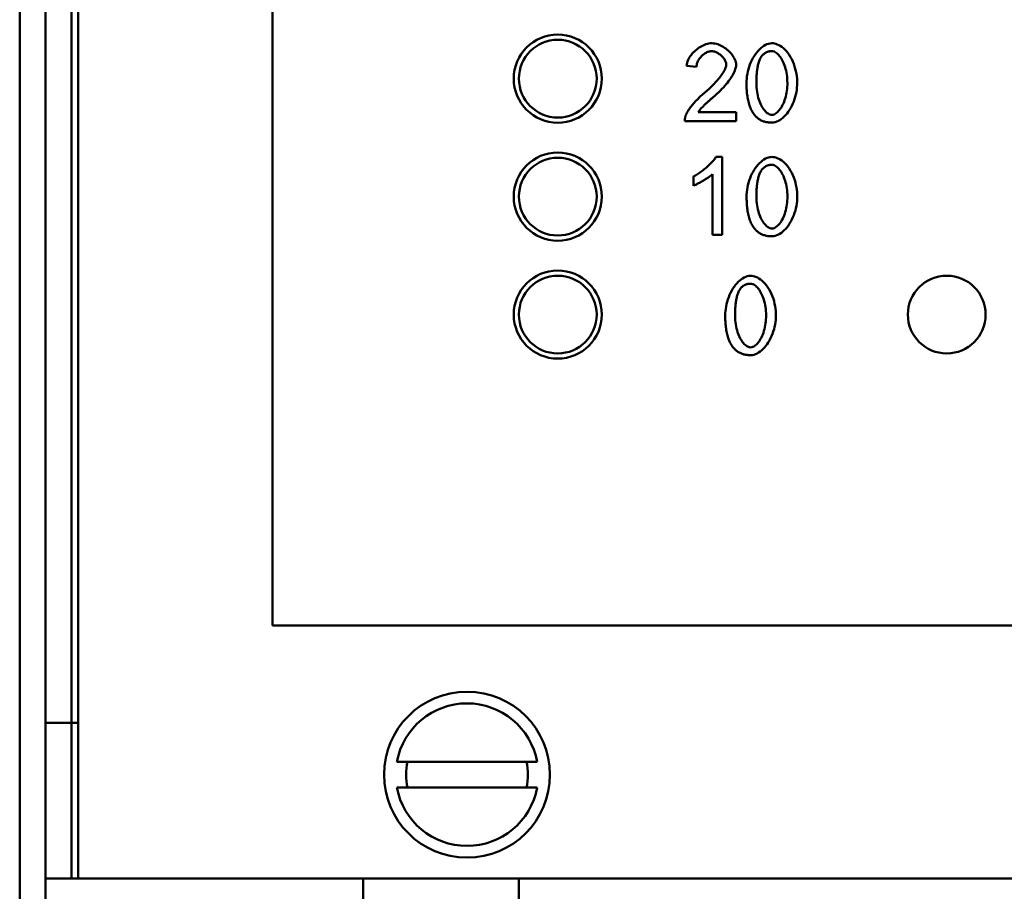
# Model space of a CAD drawing. Header units: millimetres. Extents: x 198383 to 706415, y -768832 to -310514.
# Tile 8 of 40: x 204100 to 204302, y -369679 to -369501. Entities that reach past the tile are written whole.
import ezdxf

# ---------------------------------------------------------------- set-up
doc = ezdxf.new("R2010")
doc.units = ezdxf.units.MM
doc.layers.add('Sichtbare Kanten(DIN)', color=7, linetype='Continuous', lineweight=50)
doc.layers.add('Sichtbare tangentiale Kanten(DIN)', color=7, linetype='Continuous', lineweight=50)

msp = doc.modelspace()

# ---------------------------------------------------------------- linework, layer by layer
at = {"layer": 'Sichtbare Kanten(DIN)'}
for p, q in [((204105.487, -370218.206), (204105.487, -369092.724)), ((204112.123, -369092.724), (204112.123, -369676.701)), ((204151.939, -369624.939), (204151.939, -369144.486)), ((204238.73, -369510.48), (204236.715, -369510.274)), ((204239.07, -369519.779), (204246.876, -369519.779)), ((204246.876, -369519.779), (204246.876, -369521.66)), ((204246.876, -369521.66), (204236.351, -369521.66)), ((204242.716, -369528.953), (204243.978, -369528.953)), ((204243.978, -369528.953), (204243.978, -369544.94)), ((204238.115, -369534.84), (204238.115, -369532.947)), ((204242.024, -369544.94), (204242.024, -369532.485)), ((204243.978, -369544.94), (204242.024, -369544.94)), ((204441.937, -369624.939), (204151.939, -369624.939)), ((204177.4, -369652.811), (204206.112, -369652.811)), ((204206.112, -369658.12), (204177.4, -369658.12)), ((204105.487, -369676.701), (204110.796, -369676.701)), ((204110.796, -369676.701), (204112.123, -369676.701)), ((204112.123, -369676.701), (204442.6, -369676.701)), ((204170.52, -369682.009), (204170.52, -369676.701)), ((204202.374, -369676.701), (204202.374, -369682.009))]:
    msp.add_line(p, q, dxfattribs=at)
at = {"layer": 'Sichtbare Kanten(DIN)', "flags": 128}
for points in [[(204236.715, -369510.274), (204236.758, -369509.969), (204236.828, -369509.669), (204236.923, -369509.376), (204237.04, -369509.09), (204237.176, -369508.813), (204237.33, -369508.543), (204237.5, -369508.281), (204237.684, -369508.029), (204237.881, -369507.787), (204238.088, -369507.556), (204238.306, -369507.335), (204238.536, -369507.123), (204238.776, -369506.922), (204239.025, -369506.731), (204239.283, -369506.552), (204239.548, -369506.387), (204239.819, -369506.236), (204240.096, -369506.1), (204240.382, -369505.979), (204240.673, -369505.875), (204240.97, -369505.791), (204241.272, -369505.727), (204241.578, -369505.687), (204241.886, -369505.673)], [(204241.886, -369505.673), (204242.193, -369505.688), (204242.497, -369505.729), (204242.798, -369505.796), (204243.092, -369505.883), (204243.381, -369505.99), (204243.665, -369506.115), (204243.943, -369506.256), (204244.213, -369506.412), (204244.475, -369506.581), (204244.727, -369506.761), (204244.969, -369506.951), (204245.202, -369507.152), (204245.424, -369507.361), (204245.634, -369507.578), (204245.831, -369507.801), (204246.015, -369508.03), (204246.183, -369508.264), (204246.336, -369508.501), (204246.475, -369508.748), (204246.598, -369509.003), (204246.7, -369509.265), (204246.78, -369509.535), (204246.833, -369509.812), (204246.851, -369510.092)], [(204248.976, -369513.806), (204248.987, -369513.354), (204249.019, -369512.892), (204249.074, -369512.421), (204249.151, -369511.946), (204249.25, -369511.466), (204249.372, -369510.987), (204249.517, -369510.508), (204249.684, -369510.034), (204249.872, -369509.572), (204250.077, -369509.128), (204250.3, -369508.702), (204250.54, -369508.298), (204250.794, -369507.915), (204251.063, -369507.556), (204251.345, -369507.222), (204251.637, -369506.917), (204251.934, -369506.645), (204252.235, -369506.406), (204252.539, -369506.2), (204252.844, -369506.026), (204253.16, -369505.882), (204253.489, -369505.771), (204253.827, -369505.699), (204254.171, -369505.673)], [(204254.171, -369505.673), (204254.419, -369505.687), (204254.685, -369505.731), (204254.967, -369505.806), (204255.261, -369505.912), (204255.566, -369506.051), (204255.879, -369506.224), (204256.196, -369506.434), (204256.514, -369506.682), (204256.828, -369506.966), (204257.136, -369507.287), (204257.435, -369507.648), (204257.723, -369508.049), (204257.996, -369508.488), (204258.243, -369508.947), (204258.463, -369509.421), (204258.657, -369509.907), (204258.825, -369510.402), (204258.969, -369510.902), (204259.09, -369511.403), (204259.187, -369511.903), (204259.261, -369512.396), (204259.313, -369512.88), (204259.344, -369513.351), (204259.355, -369513.806)], [(204241.838, -369507.287), (204241.639, -369507.298), (204241.443, -369507.329), (204241.249, -369507.378), (204241.06, -369507.442), (204240.876, -369507.52), (204240.696, -369507.61), (204240.521, -369507.711), (204240.352, -369507.822), (204240.19, -369507.941), (204240.034, -369508.068), (204239.883, -369508.203), (204239.739, -369508.346), (204239.6, -369508.496), (204239.469, -369508.653), (204239.347, -369508.815), (204239.233, -369508.982), (204239.128, -369509.153), (204239.034, -369509.33), (204238.949, -369509.512), (204238.876, -369509.698), (204238.816, -369509.889), (204238.771, -369510.084), (204238.741, -369510.281), (204238.73, -369510.48)], [(204244.836, -369510.043), (204244.826, -369509.884), (204244.799, -369509.726), (204244.756, -369509.572), (204244.701, -369509.42), (204244.633, -369509.267), (204244.552, -369509.114), (204244.459, -369508.961), (204244.354, -369508.809), (204244.24, -369508.66), (204244.117, -369508.514), (204243.987, -369508.374), (204243.849, -369508.239), (204243.706, -369508.11), (204243.557, -369507.988), (204243.404, -369507.874), (204243.248, -369507.768), (204243.087, -369507.67), (204242.92, -369507.579), (204242.749, -369507.498), (204242.574, -369507.428), (204242.395, -369507.37), (204242.211, -369507.326), (204242.025, -369507.297), (204241.838, -369507.287)], [(204254.147, -369507.287), (204254.041, -369507.289), (204253.935, -369507.295), (204253.83, -369507.304), (204253.726, -369507.317), (204253.622, -369507.334), (204253.519, -369507.356), (204253.418, -369507.382), (204253.317, -369507.412), (204253.217, -369507.446), (204253.118, -369507.486), (204253.022, -369507.529), (204252.928, -369507.577), (204252.836, -369507.629), (204252.747, -369507.685), (204252.66, -369507.745), (204252.575, -369507.809), (204252.493, -369507.876), (204252.414, -369507.947), (204252.338, -369508.021), (204252.264, -369508.097), (204252.194, -369508.177), (204252.126, -369508.258), (204252.061, -369508.342), (204251.998, -369508.429)], [(204257.34, -369513.806), (204257.331, -369513.35), (204257.307, -369512.906), (204257.267, -369512.476), (204257.213, -369512.059), (204257.145, -369511.657), (204257.065, -369511.269), (204256.973, -369510.896), (204256.869, -369510.539), (204256.755, -369510.198), (204256.632, -369509.874), (204256.5, -369509.566), (204256.361, -369509.275), (204256.214, -369509.003), (204256.062, -369508.748), (204255.903, -369508.512), (204255.741, -369508.296), (204255.575, -369508.099), (204255.405, -369507.922), (204255.226, -369507.759), (204255.033, -369507.61), (204254.829, -369507.482), (204254.612, -369507.381), (204254.383, -369507.312), (204254.147, -369507.287)], [(204240.43, -369515.773), (204240.703, -369515.543), (204240.971, -369515.311), (204241.232, -369515.078), (204241.486, -369514.843), (204241.734, -369514.607), (204241.974, -369514.371), (204242.206, -369514.136), (204242.431, -369513.901), (204242.648, -369513.667), (204242.856, -369513.435), (204243.056, -369513.204), (204243.246, -369512.976), (204243.427, -369512.752), (204243.599, -369512.53), (204243.766, -369512.306), (204243.931, -369512.073), (204244.091, -369511.834), (204244.244, -369511.591), (204244.386, -369511.346), (204244.515, -369511.101), (204244.632, -369510.849), (204244.732, -369510.588), (204244.805, -369510.321), (204244.836, -369510.043)], [(204246.851, -369510.092), (204246.845, -369510.242), (204246.825, -369510.409), (204246.79, -369510.59), (204246.741, -369510.786), (204246.676, -369510.997), (204246.595, -369511.221), (204246.497, -369511.458), (204246.383, -369511.708), (204246.25, -369511.97), (204246.1, -369512.243), (204245.93, -369512.528), (204245.742, -369512.823), (204245.536, -369513.124), (204245.313, -369513.432), (204245.074, -369513.744), (204244.818, -369514.061), (204244.544, -369514.382), (204244.254, -369514.707), (204243.947, -369515.036), (204243.622, -369515.368), (204243.281, -369515.703), (204242.922, -369516.04), (204242.547, -369516.379), (204242.153, -369516.72)], [(204251.998, -369508.429), (204251.889, -369508.598), (204251.79, -369508.776), (204251.701, -369508.96), (204251.62, -369509.149), (204251.547, -369509.34), (204251.482, -369509.531), (204251.424, -369509.725), (204251.369, -369509.925), (204251.319, -369510.131), (204251.273, -369510.344), (204251.231, -369510.563), (204251.193, -369510.787), (204251.158, -369511.016), (204251.127, -369511.251), (204251.1, -369511.49), (204251.076, -369511.734), (204251.055, -369511.982), (204251.037, -369512.233), (204251.023, -369512.488), (204251.011, -369512.747), (204251.002, -369513.008), (204250.996, -369513.272), (204250.992, -369513.538), (204250.991, -369513.806)], [(204250.554, -369520.289), (204250.394, -369520.074), (204250.247, -369519.852), (204250.11, -369519.622), (204249.984, -369519.385), (204249.869, -369519.144), (204249.763, -369518.898), (204249.666, -369518.648), (204249.578, -369518.395), (204249.497, -369518.137), (204249.423, -369517.873), (204249.355, -369517.604), (204249.294, -369517.33), (204249.239, -369517.052), (204249.189, -369516.769), (204249.146, -369516.483), (204249.108, -369516.194), (204249.075, -369515.901), (204249.047, -369515.606), (204249.025, -369515.31), (204249.006, -369515.011), (204248.993, -369514.711), (204248.983, -369514.41), (204248.977, -369514.108), (204248.976, -369513.806)], [(204250.991, -369513.806), (204251, -369514.283), (204251.026, -369514.746), (204251.07, -369515.194), (204251.128, -369515.627), (204251.202, -369516.044), (204251.289, -369516.446), (204251.389, -369516.831), (204251.501, -369517.198), (204251.623, -369517.548), (204251.756, -369517.88), (204251.897, -369518.193), (204252.047, -369518.487), (204252.203, -369518.761), (204252.366, -369519.016), (204252.534, -369519.249), (204252.706, -369519.461), (204252.881, -369519.651), (204253.059, -369519.819), (204253.237, -369519.964), (204253.416, -369520.085), (204253.594, -369520.182), (204253.78, -369520.257), (204253.973, -369520.307), (204254.171, -369520.325)], [(204254.171, -369520.325), (204254.395, -369520.302), (204254.612, -369520.238), (204254.819, -369520.143), (204255.015, -369520.023), (204255.197, -369519.885), (204255.376, -369519.726), (204255.552, -369519.544), (204255.726, -369519.34), (204255.896, -369519.114), (204256.062, -369518.866), (204256.222, -369518.598), (204256.375, -369518.309), (204256.521, -369518.001), (204256.658, -369517.673), (204256.785, -369517.326), (204256.902, -369516.962), (204257.007, -369516.581), (204257.097, -369516.192), (204257.173, -369515.8), (204257.234, -369515.405), (204257.281, -369515.007), (204257.314, -369514.607), (204257.333, -369514.207), (204257.34, -369513.806)], [(204259.355, -369513.806), (204259.344, -369514.256), (204259.311, -369514.716), (204259.257, -369515.184), (204259.18, -369515.659), (204259.081, -369516.137), (204258.959, -369516.616), (204258.815, -369517.094), (204258.647, -369517.568), (204258.46, -369518.029), (204258.254, -369518.473), (204258.031, -369518.898), (204257.791, -369519.303), (204257.537, -369519.685), (204257.269, -369520.044), (204256.987, -369520.377), (204256.696, -369520.682), (204256.399, -369520.954), (204256.099, -369521.193), (204255.796, -369521.399), (204255.492, -369521.573), (204255.178, -369521.717), (204254.851, -369521.828), (204254.514, -369521.901), (204254.171, -369521.927)], [(204236.582, -369520.301), (204236.665, -369520.103), (204236.767, -369519.901), (204236.88, -369519.701), (204236.998, -369519.509), (204237.115, -369519.332), (204237.238, -369519.155), (204237.369, -369518.973), (204237.508, -369518.788), (204237.656, -369518.598), (204237.81, -369518.406), (204237.972, -369518.212), (204238.139, -369518.016), (204238.312, -369517.82), (204238.49, -369517.623), (204238.673, -369517.426), (204238.859, -369517.23), (204239.049, -369517.036), (204239.242, -369516.844), (204239.437, -369516.655), (204239.634, -369516.469), (204239.833, -369516.287), (204240.032, -369516.11), (204240.231, -369515.938), (204240.43, -369515.773)], [(204242.153, -369516.72), (204242.036, -369516.818), (204241.919, -369516.917), (204241.8, -369517.018), (204241.681, -369517.119), (204241.562, -369517.222), (204241.443, -369517.326), (204241.324, -369517.43), (204241.205, -369517.536), (204241.087, -369517.641), (204240.969, -369517.748), (204240.852, -369517.855), (204240.736, -369517.962), (204240.621, -369518.069), (204240.508, -369518.176), (204240.396, -369518.283), (204240.286, -369518.39), (204240.178, -369518.497), (204240.071, -369518.603), (204239.94, -369518.737), (204239.772, -369518.914), (204239.584, -369519.12), (204239.392, -369519.342), (204239.215, -369519.566), (204239.07, -369519.779)], [(204236.351, -369521.66), (204236.349, -369521.602), (204236.349, -369521.544), (204236.349, -369521.486), (204236.35, -369521.429), (204236.353, -369521.371), (204236.356, -369521.313), (204236.36, -369521.256), (204236.366, -369521.198), (204236.372, -369521.141), (204236.379, -369521.083), (204236.387, -369521.026), (204236.396, -369520.969), (204236.407, -369520.911), (204236.418, -369520.855), (204236.43, -369520.798), (204236.443, -369520.742), (204236.457, -369520.686), (204236.472, -369520.63), (204236.488, -369520.574), (204236.505, -369520.519), (204236.523, -369520.464), (204236.541, -369520.409), (204236.561, -369520.355), (204236.582, -369520.301)], [(204254.171, -369521.927), (204253.999, -369521.925), (204253.827, -369521.918), (204253.656, -369521.906), (204253.485, -369521.889), (204253.315, -369521.866), (204253.147, -369521.838), (204252.979, -369521.804), (204252.813, -369521.764), (204252.648, -369521.718), (204252.485, -369521.665), (204252.324, -369521.606), (204252.165, -369521.54), (204252.009, -369521.468), (204251.856, -369521.39), (204251.707, -369521.306), (204251.562, -369521.215), (204251.421, -369521.118), (204251.283, -369521.014), (204251.149, -369520.906), (204251.021, -369520.792), (204250.897, -369520.673), (204250.778, -369520.549), (204250.664, -369520.421), (204250.554, -369520.289)], [(204238.115, -369532.947), (204238.313, -369532.849), (204238.517, -369532.74), (204238.727, -369532.619), (204238.942, -369532.487), (204239.16, -369532.346), (204239.381, -369532.196), (204239.603, -369532.038), (204239.827, -369531.873), (204240.049, -369531.703), (204240.271, -369531.527), (204240.494, -369531.345), (204240.715, -369531.157), (204240.935, -369530.965), (204241.151, -369530.769), (204241.362, -369530.571), (204241.566, -369530.372), (204241.763, -369530.172), (204241.949, -369529.974), (204242.12, -369529.783), (204242.276, -369529.598), (204242.415, -369529.421), (204242.536, -369529.253), (204242.636, -369529.097), (204242.716, -369528.953)], [(204248.992, -369537.086), (204249.003, -369536.634), (204249.035, -369536.171), (204249.09, -369535.701), (204249.167, -369535.225), (204249.266, -369534.746), (204249.388, -369534.266), (204249.533, -369533.788), (204249.7, -369533.313), (204249.888, -369532.852), (204250.093, -369532.407), (204250.316, -369531.982), (204250.556, -369531.577), (204250.81, -369531.195), (204251.079, -369530.836), (204251.361, -369530.502), (204251.653, -369530.197), (204251.95, -369529.925), (204252.251, -369529.686), (204252.555, -369529.479), (204252.86, -369529.306), (204253.176, -369529.162), (204253.505, -369529.051), (204253.843, -369528.979), (204254.187, -369528.953)], [(204254.187, -369528.953), (204254.435, -369528.967), (204254.701, -369529.011), (204254.983, -369529.085), (204255.277, -369529.191), (204255.582, -369529.33), (204255.895, -369529.504), (204256.212, -369529.714), (204256.53, -369529.961), (204256.844, -369530.245), (204257.152, -369530.567), (204257.451, -369530.928), (204257.739, -369531.329), (204258.012, -369531.768), (204258.259, -369532.227), (204258.479, -369532.701), (204258.673, -369533.187), (204258.841, -369533.682), (204258.985, -369534.182), (204259.106, -369534.683), (204259.203, -369535.182), (204259.277, -369535.676), (204259.33, -369536.16), (204259.36, -369536.631), (204259.371, -369537.086)], [(204252.014, -369531.708), (204251.905, -369531.878), (204251.806, -369532.056), (204251.717, -369532.24), (204251.636, -369532.428), (204251.563, -369532.62), (204251.498, -369532.811), (204251.44, -369533.004), (204251.385, -369533.204), (204251.335, -369533.411), (204251.289, -369533.624), (204251.247, -369533.842), (204251.209, -369534.067), (204251.174, -369534.296), (204251.143, -369534.531), (204251.116, -369534.77), (204251.092, -369535.014), (204251.071, -369535.262), (204251.053, -369535.513), (204251.039, -369535.768), (204251.027, -369536.027), (204251.018, -369536.288), (204251.012, -369536.552), (204251.008, -369536.818), (204251.007, -369537.086)], [(204254.163, -369530.567), (204254.057, -369530.569), (204253.951, -369530.575), (204253.846, -369530.584), (204253.742, -369530.597), (204253.638, -369530.614), (204253.536, -369530.636), (204253.434, -369530.661), (204253.333, -369530.692), (204253.233, -369530.726), (204253.134, -369530.766), (204253.038, -369530.809), (204252.944, -369530.857), (204252.852, -369530.909), (204252.763, -369530.965), (204252.676, -369531.025), (204252.591, -369531.088), (204252.509, -369531.156), (204252.43, -369531.227), (204252.354, -369531.301), (204252.28, -369531.377), (204252.21, -369531.456), (204252.142, -369531.538), (204252.077, -369531.622), (204252.014, -369531.708)], [(204257.356, -369537.086), (204257.347, -369536.63), (204257.323, -369536.186), (204257.283, -369535.756), (204257.229, -369535.339), (204257.161, -369534.937), (204257.081, -369534.549), (204256.989, -369534.176), (204256.885, -369533.819), (204256.771, -369533.478), (204256.648, -369533.153), (204256.516, -369532.846), (204256.377, -369532.555), (204256.23, -369532.282), (204256.078, -369532.028), (204255.92, -369531.792), (204255.757, -369531.575), (204255.591, -369531.378), (204255.421, -369531.201), (204255.242, -369531.038), (204255.05, -369530.89), (204254.845, -369530.762), (204254.628, -369530.66), (204254.4, -369530.592), (204254.163, -369530.567)], [(204242.024, -369532.485), (204241.832, -369532.653), (204241.61, -369532.825), (204241.381, -369532.992), (204241.165, -369533.141), (204240.986, -369533.261), (204240.83, -369533.362), (204240.671, -369533.464), (204240.508, -369533.566), (204240.342, -369533.668), (204240.175, -369533.769), (204240.007, -369533.869), (204239.838, -369533.967), (204239.67, -369534.063), (204239.504, -369534.156), (204239.341, -369534.247), (204239.18, -369534.333), (204239.024, -369534.416), (204238.872, -369534.494), (204238.727, -369534.567), (204238.588, -369534.635), (204238.456, -369534.696), (204238.333, -369534.751), (204238.219, -369534.8), (204238.115, -369534.84)], [(204250.57, -369543.568), (204250.41, -369543.354), (204250.263, -369543.131), (204250.126, -369542.901), (204250, -369542.665), (204249.885, -369542.424), (204249.779, -369542.177), (204249.682, -369541.928), (204249.594, -369541.675), (204249.513, -369541.417), (204249.439, -369541.153), (204249.371, -369540.884), (204249.31, -369540.61), (204249.255, -369540.331), (204249.205, -369540.049), (204249.162, -369539.763), (204249.124, -369539.473), (204249.091, -369539.181), (204249.063, -369538.886), (204249.041, -369538.589), (204249.022, -369538.291), (204249.009, -369537.991), (204248.999, -369537.689), (204248.993, -369537.388), (204248.992, -369537.086)], [(204251.007, -369537.086), (204251.016, -369537.563), (204251.042, -369538.025), (204251.086, -369538.474), (204251.144, -369538.907), (204251.218, -369539.324), (204251.305, -369539.726), (204251.405, -369540.11), (204251.517, -369540.478), (204251.639, -369540.828), (204251.772, -369541.16), (204251.913, -369541.473), (204252.063, -369541.767), (204252.219, -369542.041), (204252.382, -369542.295), (204252.55, -369542.529), (204252.722, -369542.741), (204252.897, -369542.931), (204253.075, -369543.099), (204253.253, -369543.243), (204253.432, -369543.364), (204253.61, -369543.462), (204253.796, -369543.537), (204253.989, -369543.587), (204254.187, -369543.605)], [(204254.187, -369543.605), (204254.411, -369543.581), (204254.628, -369543.518), (204254.835, -369543.422), (204255.031, -369543.302), (204255.213, -369543.165), (204255.392, -369543.006), (204255.568, -369542.824), (204255.742, -369542.62), (204255.912, -369542.394), (204256.078, -369542.146), (204256.238, -369541.878), (204256.391, -369541.589), (204256.537, -369541.28), (204256.674, -369540.953), (204256.801, -369540.606), (204256.918, -369540.242), (204257.023, -369539.86), (204257.113, -369539.472), (204257.189, -369539.08), (204257.25, -369538.684), (204257.297, -369538.287), (204257.33, -369537.887), (204257.349, -369537.486), (204257.356, -369537.086)], [(204259.371, -369537.086), (204259.36, -369537.536), (204259.327, -369537.996), (204259.273, -369538.464), (204259.196, -369538.939), (204259.097, -369539.416), (204258.975, -369539.896), (204258.831, -369540.373), (204258.663, -369540.848), (204258.476, -369541.309), (204258.27, -369541.753), (204258.047, -369542.178), (204257.807, -369542.583), (204257.553, -369542.965), (204257.285, -369543.323), (204257.003, -369543.657), (204256.712, -369543.961), (204256.415, -369544.234), (204256.115, -369544.473), (204255.812, -369544.679), (204255.508, -369544.852), (204255.194, -369544.997), (204254.867, -369545.108), (204254.53, -369545.181), (204254.187, -369545.207)], [(204254.187, -369545.207), (204254.015, -369545.205), (204253.843, -369545.198), (204253.672, -369545.186), (204253.501, -369545.168), (204253.331, -369545.146), (204253.163, -369545.117), (204252.995, -369545.083), (204252.829, -369545.044), (204252.664, -369544.997), (204252.501, -369544.945), (204252.34, -369544.886), (204252.181, -369544.82), (204252.025, -369544.748), (204251.872, -369544.67), (204251.723, -369544.585), (204251.578, -369544.495), (204251.437, -369544.397), (204251.299, -369544.294), (204251.165, -369544.185), (204251.037, -369544.071), (204250.913, -369543.953), (204250.794, -369543.829), (204250.68, -369543.701), (204250.57, -369543.568)], [(204244.62, -369561.43), (204244.631, -369560.978), (204244.664, -369560.516), (204244.719, -369560.045), (204244.796, -369559.57), (204244.895, -369559.091), (204245.017, -369558.611), (204245.161, -369558.132), (204245.329, -369557.658), (204245.516, -369557.196), (204245.722, -369556.752), (204245.945, -369556.326), (204246.184, -369555.922), (204246.439, -369555.539), (204246.708, -369555.18), (204246.989, -369554.846), (204247.281, -369554.541), (204247.579, -369554.269), (204247.88, -369554.03), (204248.184, -369553.824), (204248.489, -369553.65), (204248.805, -369553.506), (204249.133, -369553.395), (204249.472, -369553.323), (204249.816, -369553.297)], [(204249.816, -369553.297), (204250.063, -369553.311), (204250.329, -369553.355), (204250.611, -369553.43), (204250.906, -369553.536), (204251.211, -369553.675), (204251.523, -369553.848), (204251.84, -369554.058), (204252.158, -369554.306), (204252.473, -369554.59), (204252.78, -369554.912), (204253.08, -369555.272), (204253.368, -369555.673), (204253.641, -369556.112), (204253.887, -369556.571), (204254.107, -369557.045), (204254.301, -369557.531), (204254.47, -369558.026), (204254.614, -369558.526), (204254.734, -369559.027), (204254.831, -369559.527), (204254.906, -369560.02), (204254.958, -369560.504), (204254.989, -369560.975), (204254.999, -369561.43)], [(204247.643, -369556.053), (204247.534, -369556.222), (204247.435, -369556.4), (204247.345, -369556.584), (204247.264, -369556.773), (204247.192, -369556.964), (204247.127, -369557.155), (204247.068, -369557.349), (204247.014, -369557.549), (204246.964, -369557.755), (204246.918, -369557.968), (204246.876, -369558.187), (204246.838, -369558.411), (204246.803, -369558.64), (204246.772, -369558.875), (204246.745, -369559.114), (204246.72, -369559.358), (204246.7, -369559.606), (204246.682, -369559.857), (204246.667, -369560.112), (204246.655, -369560.371), (204246.647, -369560.632), (204246.64, -369560.896), (204246.637, -369561.162), (204246.635, -369561.43)], [(204249.792, -369554.911), (204249.685, -369554.913), (204249.58, -369554.919), (204249.475, -369554.928), (204249.37, -369554.941), (204249.267, -369554.959), (204249.164, -369554.98), (204249.062, -369555.006), (204248.961, -369555.036), (204248.862, -369555.071), (204248.763, -369555.11), (204248.666, -369555.153), (204248.572, -369555.201), (204248.481, -369555.253), (204248.391, -369555.309), (204248.304, -369555.369), (204248.22, -369555.433), (204248.138, -369555.5), (204248.059, -369555.571), (204247.982, -369555.645), (204247.909, -369555.721), (204247.838, -369555.801), (204247.771, -369555.882), (204247.705, -369555.966), (204247.643, -369556.053)], [(204252.984, -369561.43), (204252.976, -369560.974), (204252.951, -369560.53), (204252.912, -369560.1), (204252.858, -369559.683), (204252.79, -369559.281), (204252.71, -369558.893), (204252.617, -369558.52), (204252.514, -369558.163), (204252.4, -369557.822), (204252.277, -369557.498), (204252.145, -369557.19), (204252.006, -369556.899), (204251.859, -369556.627), (204251.706, -369556.372), (204251.548, -369556.136), (204251.386, -369555.92), (204251.219, -369555.723), (204251.05, -369555.546), (204250.871, -369555.383), (204250.678, -369555.234), (204250.473, -369555.106), (204250.257, -369555.005), (204250.028, -369554.936), (204249.792, -369554.911)], [(204246.198, -369567.913), (204246.039, -369567.698), (204245.891, -369567.476), (204245.755, -369567.246), (204245.629, -369567.009), (204245.513, -369566.768), (204245.407, -369566.522), (204245.311, -369566.272), (204245.222, -369566.019), (204245.142, -369565.761), (204245.067, -369565.497), (204245, -369565.228), (204244.938, -369564.954), (204244.883, -369564.676), (204244.834, -369564.393), (204244.791, -369564.107), (204244.753, -369563.818), (204244.72, -369563.525), (204244.692, -369563.231), (204244.669, -369562.934), (204244.651, -369562.635), (204244.637, -369562.335), (204244.628, -369562.034), (204244.622, -369561.732), (204244.62, -369561.43)], [(204246.635, -369561.43), (204246.644, -369561.907), (204246.671, -369562.37), (204246.714, -369562.818), (204246.773, -369563.251), (204246.847, -369563.668), (204246.934, -369564.07), (204247.034, -369564.455), (204247.145, -369564.822), (204247.268, -369565.172), (204247.4, -369565.504), (204247.542, -369565.817), (204247.691, -369566.111), (204247.848, -369566.385), (204248.011, -369566.64), (204248.178, -369566.873), (204248.351, -369567.085), (204248.526, -369567.275), (204248.703, -369567.443), (204248.882, -369567.588), (204249.061, -369567.709), (204249.239, -369567.806), (204249.424, -369567.881), (204249.618, -369567.931), (204249.816, -369567.949)], [(204249.816, -369567.949), (204250.04, -369567.926), (204250.257, -369567.862), (204250.464, -369567.767), (204250.659, -369567.647), (204250.842, -369567.509), (204251.02, -369567.35), (204251.197, -369567.168), (204251.371, -369566.964), (204251.541, -369566.738), (204251.706, -369566.49), (204251.866, -369566.222), (204252.02, -369565.933), (204252.165, -369565.625), (204252.302, -369565.297), (204252.43, -369564.95), (204252.547, -369564.586), (204252.652, -369564.205), (204252.742, -369563.816), (204252.818, -369563.424), (204252.878, -369563.029), (204252.925, -369562.631), (204252.958, -369562.231), (204252.978, -369561.831), (204252.984, -369561.43)], [(204254.999, -369561.43), (204254.988, -369561.88), (204254.956, -369562.34), (204254.901, -369562.808), (204254.825, -369563.283), (204254.726, -369563.761), (204254.604, -369564.24), (204254.459, -369564.718), (204254.292, -369565.192), (204254.104, -369565.653), (204253.898, -369566.097), (204253.675, -369566.522), (204253.436, -369566.927), (204253.182, -369567.309), (204252.913, -369567.668), (204252.632, -369568.001), (204252.341, -369568.306), (204252.044, -369568.578), (204251.743, -369568.817), (204251.441, -369569.023), (204251.137, -369569.197), (204250.822, -369569.341), (204250.496, -369569.452), (204250.159, -369569.525), (204249.816, -369569.551)], [(204249.816, -369569.551), (204249.644, -369569.549), (204249.472, -369569.542), (204249.3, -369569.53), (204249.13, -369569.513), (204248.96, -369569.49), (204248.791, -369569.462), (204248.624, -369569.428), (204248.458, -369569.388), (204248.293, -369569.342), (204248.13, -369569.289), (204247.969, -369569.23), (204247.809, -369569.164), (204247.653, -369569.092), (204247.501, -369569.014), (204247.352, -369568.93), (204247.207, -369568.839), (204247.065, -369568.742), (204246.927, -369568.638), (204246.794, -369568.53), (204246.666, -369568.416), (204246.542, -369568.297), (204246.423, -369568.173), (204246.308, -369568.045), (204246.198, -369567.913)]]:
    msp.add_lwpolyline(points, dxfattribs=at)
at = {"layer": 'Sichtbare Kanten(DIN)', "ltscale": 15}
for centre, radius in [((204210.337, -369512.922), 9.025), ((204210.337, -369512.922), 7.963), ((204210.337, -369537.077), 9.025), ((204210.337, -369537.077), 7.963), ((204210.337, -369561.233), 9.025), ((204210.337, -369561.233), 7.963), ((204289.97, -369561.233), 7.963), ((204191.756, -369655.465), 16.988)]:
    msp.add_circle(centre, radius, dxfattribs=at)
for radius, start, end in [(14.599, 10.47568, 169.52432), (12.476, 167.71551, 192.28449), (12.476, 347.71551, 12.28449), (14.599, 190.47568, 349.52432)]:
    msp.add_arc((204191.756, -369655.465), radius, start, end, dxfattribs=at)
at = {"layer": 'Sichtbare tangentiale Kanten(DIN)'}
for p, q in [((204100.178, -369092.724), (204100.178, -370218.206)), ((204110.796, -369644.847), (204110.796, -369103.342)), ((204105.487, -369644.847), (204110.796, -369644.847)), ((204112.123, -369644.847), (204110.796, -369644.847)), ((204110.796, -369644.847), (204110.796, -369676.701))]:
    msp.add_line(p, q, dxfattribs=at)

doc.saveas('drawing.dxf')
